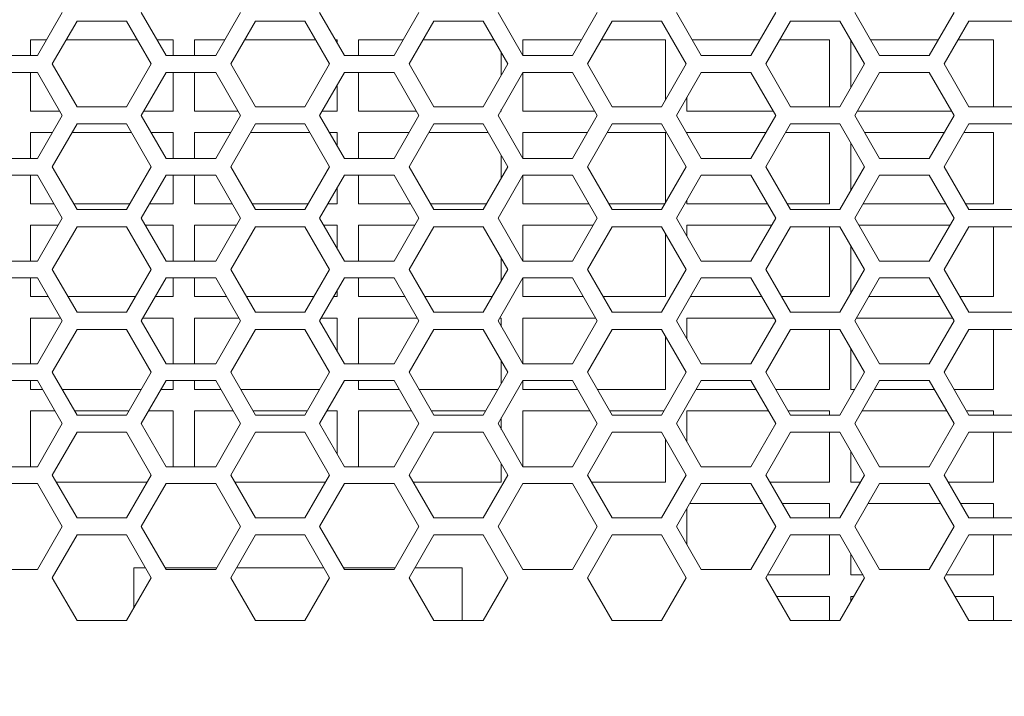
# Model space of a CAD drawing. Header units: millimetres. Extents: x -2390 to -1520, y 516 to 1788.
# Tile 26 of 33: x -1865 to -1796, y 730 to 777. Entities that reach past the tile are written whole.
import ezdxf

# ---------------------------------------------------------------- set-up
doc = ezdxf.new("R2010")
doc.units = ezdxf.units.MM
doc.header["$PDSIZE"] = -1
doc.dimstyles.new('ISO-25', dxfattribs={"dimtxt": 2.5, "dimasz": 2.5, "dimexe": 1.25, "dimexo": 0.625, "dimtad": 1, "dimtxsty": 'Standard', "dimcen": 2.5, "dimadec": 0, "dimazin": 0, "dimtfac": 1, "dimtmove": 0, "dimatfit": 3, "dimfxl": 0, "dimarcsym": 0})

# ---------------------------------------------------------------- blocks, each defined once
blk = doc.blocks.new('*D21')
at = {"color": 4, "lineweight": -2, "transparency": 16777216}
for p, q in [((-2180.43, 774.315), (-2180.43, 699.978)), ((-1710.43, 774.315), (-1710.43, 699.978)), ((-2165.43, 700.978), (-1974.454, 700.978)), ((-1725.43, 700.978), (-1916.406, 700.978))]:
    blk.add_line(p, q, dxfattribs=at)
at = {"color": 4, "transparency": 16777216}
for points in [[(-2165.43, 703.478), (-2165.43, 698.478), (-2180.43, 700.978)], [(-1725.43, 703.478), (-1725.43, 698.478), (-1710.43, 700.978)]]:
    blk.add_solid(points, dxfattribs=at)
at = {"layer": 'Defpoints', "color": 0, "transparency": 16777216}
for p in [(-2180.43, 775.315), (-1710.43, 775.315), (-1710.43, 700.978)]:
    blk.add_point(p, dxfattribs=at)
at = {"color": 4, "lineweight": 5, "transparency": 16777216, "insert": (-1945.43, 700.978), "char_height": 15, "attachment_point": 5}
blk.add_mtext('470.0', dxfattribs=at)

msp = doc.modelspace()

# ---------------------------------------------------------------- linework, layer by layer
at = {"color": 7, "linetype": 'ByBlock', "lineweight": 5}
for p, q in [((-1863.691, 774.452), (-1861.952, 777.465)), ((-1856.409, 777.465), (-1854.67, 774.452)), ((-1851.191, 774.452), (-1849.452, 777.465)), ((-1843.909, 777.465), (-1842.17, 774.452)), ((-1838.691, 774.452), (-1836.952, 777.465)), ((-1831.409, 777.465), (-1829.67, 774.452)), ((-1826.191, 774.452), (-1824.452, 777.465)), ((-1818.909, 777.465), (-1817.17, 774.452)), ((-1813.691, 774.452), (-1811.952, 777.465)), ((-1806.409, 777.465), (-1804.67, 774.452)), ((-1801.191, 774.452), (-1799.452, 777.465)), ((-1860.913, 776.865), (-1862.645, 773.865)), ((-1857.449, 776.865), (-1860.913, 776.865)), ((-1855.717, 773.865), (-1857.449, 776.865)), ((-1848.413, 776.865), (-1850.145, 773.865)), ((-1844.949, 776.865), (-1848.413, 776.865)), ((-1843.217, 773.865), (-1844.949, 776.865)), ((-1835.913, 776.865), (-1837.645, 773.865)), ((-1832.449, 776.865), (-1835.913, 776.865)), ((-1830.717, 773.865), (-1832.449, 776.865)), ((-1823.413, 776.865), (-1825.145, 773.865)), ((-1819.949, 776.865), (-1823.413, 776.865)), ((-1818.217, 773.865), (-1819.949, 776.865)), ((-1810.913, 776.865), (-1812.645, 773.865)), ((-1807.449, 776.865), (-1810.913, 776.865)), ((-1805.717, 773.865), (-1807.449, 776.865)), ((-1798.413, 776.865), (-1800.145, 773.865)), ((-1794.949, 776.865), (-1798.413, 776.865)), ((-1864.18, 775.565), (-1863.049, 775.565)), ((-1864.18, 774.452), (-1864.18, 775.565)), ((-1861.663, 775.565), (-1856.698, 775.565)), ((-1855.312, 775.565), (-1854.18, 775.565)), ((-1854.18, 775.565), (-1854.18, 774.452)), ((-1852.68, 775.565), (-1850.549, 775.565)), ((-1852.68, 774.452), (-1852.68, 775.565)), ((-1849.163, 775.565), (-1844.198, 775.565)), ((-1842.812, 775.565), (-1842.68, 775.565)), ((-1842.68, 775.565), (-1842.68, 775.335)), ((-1841.18, 775.565), (-1838.049, 775.565)), ((-1841.18, 774.452), (-1841.18, 775.565)), ((-1836.663, 775.565), (-1831.698, 775.565)), ((-1829.68, 775.565), (-1825.549, 775.565)), ((-1829.68, 774.469), (-1829.68, 775.565)), ((-1824.163, 775.565), (-1819.68, 775.565)), ((-1819.68, 775.565), (-1819.68, 771.33)), ((-1817.812, 775.565), (-1813.049, 775.565)), ((-1811.663, 775.565), (-1808.18, 775.565)), ((-1808.18, 775.565), (-1808.18, 770.865)), ((-1805.312, 775.565), (-1800.549, 775.565)), ((-1799.163, 775.565), (-1796.68, 775.565)), ((-1796.68, 775.565), (-1796.68, 770.865)), ((-1806.68, 772.197), (-1806.68, 775.533)), ((-1867.17, 774.452), (-1863.691, 774.452)), ((-1854.67, 774.452), (-1851.191, 774.452)), ((-1842.17, 774.452), (-1838.691, 774.452)), ((-1831.18, 774.667), (-1831.18, 773.063)), ((-1829.67, 774.452), (-1826.191, 774.452)), ((-1817.17, 774.452), (-1813.691, 774.452)), ((-1804.67, 774.452), (-1801.191, 774.452)), ((-1862.645, 773.865), (-1860.913, 770.865)), ((-1857.449, 770.865), (-1855.717, 773.865)), ((-1850.145, 773.865), (-1848.413, 770.865)), ((-1844.949, 770.865), (-1843.217, 773.865)), ((-1837.645, 773.865), (-1835.913, 770.865)), ((-1832.449, 770.865), (-1830.717, 773.865)), ((-1825.145, 773.865), (-1823.413, 770.865)), ((-1819.949, 770.865), (-1818.217, 773.865)), ((-1812.645, 773.865), (-1810.913, 770.865)), ((-1807.449, 770.865), (-1805.717, 773.865)), ((-1800.145, 773.865), (-1798.413, 770.865)), ((-1863.691, 773.277), (-1867.17, 773.277)), ((-1864.18, 770.565), (-1864.18, 773.277)), ((-1861.952, 770.265), (-1863.691, 773.277)), ((-1854.67, 773.277), (-1856.409, 770.265)), ((-1851.191, 773.277), (-1854.67, 773.277)), ((-1854.18, 773.277), (-1854.18, 770.565)), ((-1852.68, 770.565), (-1852.68, 773.277)), ((-1849.452, 770.265), (-1851.191, 773.277)), ((-1842.17, 773.277), (-1843.909, 770.265)), ((-1838.691, 773.277), (-1842.17, 773.277)), ((-1841.18, 770.565), (-1841.18, 773.277)), ((-1836.952, 770.265), (-1838.691, 773.277)), ((-1829.67, 773.277), (-1831.409, 770.265)), ((-1829.68, 770.565), (-1829.68, 773.261)), ((-1826.191, 773.277), (-1829.67, 773.277)), ((-1824.452, 770.265), (-1826.191, 773.277)), ((-1817.17, 773.277), (-1818.909, 770.265)), ((-1813.691, 773.277), (-1817.17, 773.277)), ((-1811.952, 770.265), (-1813.691, 773.277)), ((-1804.67, 773.277), (-1806.409, 770.265)), ((-1801.191, 773.277), (-1804.67, 773.277)), ((-1799.452, 770.265), (-1801.191, 773.277)), ((-1842.68, 772.395), (-1842.68, 770.565)), ((-1818.18, 770.565), (-1818.18, 771.529)), ((-1860.913, 770.865), (-1857.449, 770.865)), ((-1848.413, 770.865), (-1844.949, 770.865)), ((-1835.913, 770.865), (-1832.449, 770.865)), ((-1823.413, 770.865), (-1819.949, 770.865)), ((-1810.913, 770.865), (-1807.449, 770.865)), ((-1798.413, 770.865), (-1794.949, 770.865)), ((-1862.125, 770.565), (-1864.18, 770.565)), ((-1863.691, 767.252), (-1861.952, 770.265)), ((-1856.409, 770.265), (-1854.67, 767.252)), ((-1854.18, 770.565), (-1856.236, 770.565)), ((-1849.625, 770.565), (-1852.68, 770.565)), ((-1851.191, 767.252), (-1849.452, 770.265)), ((-1843.909, 770.265), (-1842.17, 767.252)), ((-1842.68, 770.565), (-1843.736, 770.565)), ((-1837.125, 770.565), (-1841.18, 770.565)), ((-1838.691, 767.252), (-1836.952, 770.265)), ((-1831.409, 770.265), (-1829.67, 767.252)), ((-1831.18, 770.565), (-1831.236, 770.565)), ((-1831.18, 770.663), (-1831.18, 770.565)), ((-1824.625, 770.565), (-1829.68, 770.565)), ((-1826.191, 767.252), (-1824.452, 770.265)), ((-1818.909, 770.265), (-1817.17, 767.252)), ((-1812.125, 770.565), (-1818.18, 770.565)), ((-1813.691, 767.252), (-1811.952, 770.265)), ((-1806.409, 770.265), (-1804.67, 767.252)), ((-1799.625, 770.565), (-1806.236, 770.565)), ((-1801.191, 767.252), (-1799.452, 770.265)), ((-1860.913, 769.665), (-1862.645, 766.665)), ((-1857.449, 769.665), (-1860.913, 769.665)), ((-1855.717, 766.665), (-1857.449, 769.665)), ((-1848.413, 769.665), (-1850.145, 766.665)), ((-1844.949, 769.665), (-1848.413, 769.665)), ((-1843.217, 766.665), (-1844.949, 769.665)), ((-1835.913, 769.665), (-1837.645, 766.665)), ((-1832.449, 769.665), (-1835.913, 769.665)), ((-1830.717, 766.665), (-1832.449, 769.665)), ((-1823.413, 769.665), (-1825.145, 766.665)), ((-1819.949, 769.665), (-1823.413, 769.665)), ((-1818.217, 766.665), (-1819.949, 769.665)), ((-1810.913, 769.665), (-1812.645, 766.665)), ((-1807.449, 769.665), (-1810.913, 769.665)), ((-1805.717, 766.665), (-1807.449, 769.665)), ((-1798.413, 769.665), (-1800.145, 766.665)), ((-1794.949, 769.665), (-1798.413, 769.665)), ((-1864.18, 769.065), (-1862.645, 769.065)), ((-1864.18, 767.252), (-1864.18, 769.065)), ((-1861.259, 769.065), (-1857.102, 769.065)), ((-1855.717, 769.065), (-1854.18, 769.065)), ((-1854.18, 769.065), (-1854.18, 767.252)), ((-1852.68, 769.065), (-1850.145, 769.065)), ((-1852.68, 767.252), (-1852.68, 769.065)), ((-1848.759, 769.065), (-1844.602, 769.065)), ((-1843.217, 769.065), (-1842.68, 769.065)), ((-1842.68, 769.065), (-1842.68, 768.135)), ((-1841.18, 769.065), (-1837.645, 769.065)), ((-1841.18, 767.252), (-1841.18, 769.065)), ((-1836.259, 769.065), (-1832.102, 769.065)), ((-1829.68, 769.065), (-1825.145, 769.065)), ((-1829.68, 767.269), (-1829.68, 769.065)), ((-1823.759, 769.065), (-1819.68, 769.065)), ((-1819.68, 769.065), (-1819.68, 764.13)), ((-1818.18, 769.065), (-1812.645, 769.065)), ((-1818.18, 769.001), (-1818.18, 769.065)), ((-1811.259, 769.065), (-1808.18, 769.065)), ((-1808.18, 769.065), (-1808.18, 764.065)), ((-1805.717, 769.065), (-1800.145, 769.065)), ((-1798.759, 769.065), (-1796.68, 769.065)), ((-1796.68, 769.065), (-1796.68, 764.065)), ((-1806.68, 764.997), (-1806.68, 768.333)), ((-1831.18, 767.467), (-1831.18, 765.863)), ((-1867.17, 767.252), (-1863.691, 767.252)), ((-1862.645, 766.665), (-1860.913, 763.665)), ((-1857.449, 763.665), (-1855.717, 766.665)), ((-1854.67, 767.252), (-1851.191, 767.252)), ((-1850.145, 766.665), (-1848.413, 763.665)), ((-1844.949, 763.665), (-1843.217, 766.665)), ((-1842.17, 767.252), (-1838.691, 767.252)), ((-1837.645, 766.665), (-1835.913, 763.665)), ((-1832.449, 763.665), (-1830.717, 766.665)), ((-1829.67, 767.252), (-1826.191, 767.252)), ((-1825.145, 766.665), (-1823.413, 763.665)), ((-1819.949, 763.665), (-1818.217, 766.665)), ((-1817.17, 767.252), (-1813.691, 767.252)), ((-1812.645, 766.665), (-1810.913, 763.665)), ((-1807.449, 763.665), (-1805.717, 766.665)), ((-1804.67, 767.252), (-1801.191, 767.252)), ((-1800.145, 766.665), (-1798.413, 763.665)), ((-1863.691, 766.077), (-1867.17, 766.077)), ((-1864.18, 764.065), (-1864.18, 766.077)), ((-1861.952, 763.065), (-1863.691, 766.077)), ((-1854.67, 766.077), (-1856.409, 763.065)), ((-1851.191, 766.077), (-1854.67, 766.077)), ((-1854.18, 766.077), (-1854.18, 764.065)), ((-1852.68, 764.065), (-1852.68, 766.077)), ((-1849.452, 763.065), (-1851.191, 766.077)), ((-1842.17, 766.077), (-1843.909, 763.065)), ((-1838.691, 766.077), (-1842.17, 766.077)), ((-1841.18, 764.065), (-1841.18, 766.077)), ((-1836.952, 763.065), (-1838.691, 766.077)), ((-1829.67, 766.077), (-1831.409, 763.065)), ((-1829.68, 764.065), (-1829.68, 766.061)), ((-1826.191, 766.077), (-1829.67, 766.077)), ((-1824.452, 763.065), (-1826.191, 766.077)), ((-1817.17, 766.077), (-1818.909, 763.065)), ((-1813.691, 766.077), (-1817.17, 766.077)), ((-1811.952, 763.065), (-1813.691, 766.077)), ((-1804.67, 766.077), (-1806.409, 763.065)), ((-1801.191, 766.077), (-1804.67, 766.077)), ((-1799.452, 763.065), (-1801.191, 766.077)), ((-1842.68, 765.195), (-1842.68, 764.065)), ((-1862.529, 764.065), (-1864.18, 764.065)), ((-1857.218, 764.065), (-1861.144, 764.065)), ((-1854.18, 764.065), (-1855.832, 764.065)), ((-1850.029, 764.065), (-1852.68, 764.065)), ((-1844.718, 764.065), (-1848.644, 764.065)), ((-1842.68, 764.065), (-1843.332, 764.065)), ((-1837.529, 764.065), (-1841.18, 764.065)), ((-1832.218, 764.065), (-1836.144, 764.065)), ((-1825.029, 764.065), (-1829.68, 764.065)), ((-1819.718, 764.065), (-1823.644, 764.065)), ((-1818.18, 764.065), (-1818.18, 764.329)), ((-1812.529, 764.065), (-1818.18, 764.065)), ((-1808.18, 764.065), (-1811.144, 764.065)), ((-1800.029, 764.065), (-1805.832, 764.065)), ((-1796.68, 764.065), (-1798.644, 764.065)), ((-1860.913, 763.665), (-1857.449, 763.665)), ((-1848.413, 763.665), (-1844.949, 763.665)), ((-1835.913, 763.665), (-1832.449, 763.665)), ((-1823.413, 763.665), (-1819.949, 763.665)), ((-1810.913, 763.665), (-1807.449, 763.665)), ((-1798.413, 763.665), (-1794.949, 763.665)), ((-1864.18, 762.565), (-1862.241, 762.565)), ((-1864.18, 760.052), (-1864.18, 762.565)), ((-1863.691, 760.052), (-1861.952, 763.065)), ((-1860.913, 762.465), (-1862.645, 759.465)), ((-1857.449, 762.465), (-1860.913, 762.465)), ((-1855.717, 759.465), (-1857.449, 762.465)), ((-1856.409, 763.065), (-1854.67, 760.052)), ((-1856.121, 762.565), (-1854.18, 762.565)), ((-1854.18, 762.565), (-1854.18, 760.052)), ((-1852.68, 762.565), (-1849.741, 762.565)), ((-1852.68, 760.052), (-1852.68, 762.565)), ((-1851.191, 760.052), (-1849.452, 763.065)), ((-1848.413, 762.465), (-1850.145, 759.465)), ((-1844.949, 762.465), (-1848.413, 762.465)), ((-1843.217, 759.465), (-1844.949, 762.465)), ((-1843.909, 763.065), (-1842.17, 760.052)), ((-1843.621, 762.565), (-1842.68, 762.565)), ((-1842.68, 762.565), (-1842.68, 760.935)), ((-1841.18, 762.565), (-1837.241, 762.565)), ((-1841.18, 760.052), (-1841.18, 762.565)), ((-1838.691, 760.052), (-1836.952, 763.065)), ((-1835.913, 762.465), (-1837.645, 759.465)), ((-1832.449, 762.465), (-1835.913, 762.465)), ((-1830.717, 759.465), (-1832.449, 762.465)), ((-1831.409, 763.065), (-1829.67, 760.052)), ((-1829.68, 762.565), (-1824.741, 762.565)), ((-1829.68, 760.069), (-1829.68, 762.565)), ((-1826.191, 760.052), (-1824.452, 763.065)), ((-1823.413, 762.465), (-1825.145, 759.465)), ((-1819.949, 762.465), (-1823.413, 762.465)), ((-1818.217, 759.465), (-1819.949, 762.465)), ((-1818.909, 763.065), (-1817.17, 760.052)), ((-1818.18, 762.565), (-1812.241, 762.565)), ((-1818.18, 761.801), (-1818.18, 762.565)), ((-1813.691, 760.052), (-1811.952, 763.065)), ((-1810.913, 762.465), (-1812.645, 759.465)), ((-1807.449, 762.465), (-1810.913, 762.465)), ((-1808.18, 762.465), (-1808.18, 757.565)), ((-1805.717, 759.465), (-1807.449, 762.465)), ((-1806.409, 763.065), (-1804.67, 760.052)), ((-1806.121, 762.565), (-1799.741, 762.565)), ((-1801.191, 760.052), (-1799.452, 763.065)), ((-1798.413, 762.465), (-1800.145, 759.465)), ((-1794.949, 762.465), (-1798.413, 762.465)), ((-1796.68, 762.465), (-1796.68, 757.565)), ((-1819.68, 761.999), (-1819.68, 757.565)), ((-1806.68, 757.797), (-1806.68, 761.133)), ((-1867.17, 760.052), (-1863.691, 760.052)), ((-1854.67, 760.052), (-1851.191, 760.052)), ((-1842.17, 760.052), (-1838.691, 760.052)), ((-1831.18, 760.267), (-1831.18, 758.663)), ((-1829.67, 760.052), (-1826.191, 760.052)), ((-1817.17, 760.052), (-1813.691, 760.052)), ((-1804.67, 760.052), (-1801.191, 760.052)), ((-1862.645, 759.465), (-1860.913, 756.465)), ((-1857.449, 756.465), (-1855.717, 759.465)), ((-1850.145, 759.465), (-1848.413, 756.465)), ((-1844.949, 756.465), (-1843.217, 759.465)), ((-1837.645, 759.465), (-1835.913, 756.465)), ((-1832.449, 756.465), (-1830.717, 759.465)), ((-1825.145, 759.465), (-1823.413, 756.465)), ((-1819.949, 756.465), (-1818.217, 759.465)), ((-1812.645, 759.465), (-1810.913, 756.465)), ((-1807.449, 756.465), (-1805.717, 759.465)), ((-1800.145, 759.465), (-1798.413, 756.465)), ((-1863.691, 758.877), (-1867.17, 758.877)), ((-1864.18, 757.565), (-1864.18, 758.877)), ((-1861.952, 755.865), (-1863.691, 758.877)), ((-1854.67, 758.877), (-1856.409, 755.865)), ((-1851.191, 758.877), (-1854.67, 758.877)), ((-1854.18, 758.877), (-1854.18, 757.565)), ((-1852.68, 757.565), (-1852.68, 758.877)), ((-1849.452, 755.865), (-1851.191, 758.877)), ((-1842.17, 758.877), (-1843.909, 755.865)), ((-1838.691, 758.877), (-1842.17, 758.877)), ((-1841.18, 757.565), (-1841.18, 758.877)), ((-1836.952, 755.865), (-1838.691, 758.877)), ((-1829.67, 758.877), (-1831.409, 755.865)), ((-1829.68, 757.565), (-1829.68, 758.861)), ((-1826.191, 758.877), (-1829.67, 758.877)), ((-1824.452, 755.865), (-1826.191, 758.877)), ((-1817.17, 758.877), (-1818.909, 755.865)), ((-1813.691, 758.877), (-1817.17, 758.877)), ((-1811.952, 755.865), (-1813.691, 758.877)), ((-1804.67, 758.877), (-1806.409, 755.865)), ((-1801.191, 758.877), (-1804.67, 758.877)), ((-1799.452, 755.865), (-1801.191, 758.877)), ((-1842.68, 757.995), (-1842.68, 757.565)), ((-1862.933, 757.565), (-1864.18, 757.565)), ((-1856.813, 757.565), (-1861.548, 757.565)), ((-1854.18, 757.565), (-1855.428, 757.565)), ((-1850.433, 757.565), (-1852.68, 757.565)), ((-1844.313, 757.565), (-1849.048, 757.565)), ((-1842.68, 757.565), (-1842.928, 757.565)), ((-1837.933, 757.565), (-1841.18, 757.565)), ((-1831.813, 757.565), (-1836.548, 757.565)), ((-1825.433, 757.565), (-1829.68, 757.565)), ((-1819.68, 757.565), (-1824.048, 757.565)), ((-1812.933, 757.565), (-1817.928, 757.565)), ((-1808.18, 757.565), (-1811.548, 757.565)), ((-1800.433, 757.565), (-1805.428, 757.565)), ((-1796.68, 757.565), (-1799.048, 757.565)), ((-1860.913, 756.465), (-1857.449, 756.465)), ((-1848.413, 756.465), (-1844.949, 756.465)), ((-1835.913, 756.465), (-1832.449, 756.465)), ((-1823.413, 756.465), (-1819.949, 756.465)), ((-1810.913, 756.465), (-1807.449, 756.465)), ((-1798.413, 756.465), (-1794.949, 756.465)), ((-1864.18, 756.065), (-1862.067, 756.065)), ((-1864.18, 752.852), (-1864.18, 756.065)), ((-1863.691, 752.852), (-1861.952, 755.865)), ((-1856.409, 755.865), (-1854.67, 752.852)), ((-1856.294, 756.065), (-1854.18, 756.065)), ((-1854.18, 756.065), (-1854.18, 752.852)), ((-1852.68, 756.065), (-1849.567, 756.065)), ((-1852.68, 752.852), (-1852.68, 756.065)), ((-1851.191, 752.852), (-1849.452, 755.865)), ((-1843.909, 755.865), (-1842.17, 752.852)), ((-1843.794, 756.065), (-1842.68, 756.065)), ((-1842.68, 756.065), (-1842.68, 753.735)), ((-1841.18, 756.065), (-1837.067, 756.065)), ((-1841.18, 752.852), (-1841.18, 756.065)), ((-1838.691, 752.852), (-1836.952, 755.865)), ((-1831.409, 755.865), (-1829.67, 752.852)), ((-1831.294, 756.065), (-1831.18, 756.065)), ((-1831.18, 756.065), (-1831.18, 755.467)), ((-1829.68, 756.065), (-1824.567, 756.065)), ((-1829.68, 752.869), (-1829.68, 756.065)), ((-1826.191, 752.852), (-1824.452, 755.865)), ((-1818.909, 755.865), (-1817.17, 752.852)), ((-1818.18, 756.065), (-1812.067, 756.065)), ((-1818.18, 754.601), (-1818.18, 756.065)), ((-1813.691, 752.852), (-1811.952, 755.865)), ((-1806.409, 755.865), (-1804.67, 752.852)), ((-1806.294, 756.065), (-1799.567, 756.065)), ((-1801.191, 752.852), (-1799.452, 755.865)), ((-1860.913, 755.265), (-1862.645, 752.265)), ((-1857.449, 755.265), (-1860.913, 755.265)), ((-1855.717, 752.265), (-1857.449, 755.265)), ((-1848.413, 755.265), (-1850.145, 752.265)), ((-1844.949, 755.265), (-1848.413, 755.265)), ((-1843.217, 752.265), (-1844.949, 755.265)), ((-1835.913, 755.265), (-1837.645, 752.265)), ((-1832.449, 755.265), (-1835.913, 755.265)), ((-1830.717, 752.265), (-1832.449, 755.265)), ((-1823.413, 755.265), (-1825.145, 752.265)), ((-1819.949, 755.265), (-1823.413, 755.265)), ((-1818.217, 752.265), (-1819.949, 755.265)), ((-1810.913, 755.265), (-1812.645, 752.265)), ((-1807.449, 755.265), (-1810.913, 755.265)), ((-1808.18, 755.265), (-1808.18, 751.065)), ((-1805.717, 752.265), (-1807.449, 755.265)), ((-1798.413, 755.265), (-1800.145, 752.265)), ((-1794.949, 755.265), (-1798.413, 755.265)), ((-1796.68, 755.265), (-1796.68, 751.065)), ((-1819.68, 754.799), (-1819.68, 751.065)), ((-1806.68, 751.065), (-1806.68, 753.933)), ((-1867.17, 752.852), (-1863.691, 752.852)), ((-1854.67, 752.852), (-1851.191, 752.852)), ((-1842.17, 752.852), (-1838.691, 752.852)), ((-1831.18, 753.067), (-1831.18, 751.463)), ((-1829.67, 752.852), (-1826.191, 752.852)), ((-1817.17, 752.852), (-1813.691, 752.852)), ((-1804.67, 752.852), (-1801.191, 752.852)), ((-1862.645, 752.265), (-1860.913, 749.265)), ((-1857.449, 749.265), (-1855.717, 752.265)), ((-1850.145, 752.265), (-1848.413, 749.265)), ((-1844.949, 749.265), (-1843.217, 752.265)), ((-1837.645, 752.265), (-1835.913, 749.265)), ((-1832.449, 749.265), (-1830.717, 752.265)), ((-1825.145, 752.265), (-1823.413, 749.265)), ((-1819.949, 749.265), (-1818.217, 752.265)), ((-1812.645, 752.265), (-1810.913, 749.265)), ((-1807.449, 749.265), (-1805.717, 752.265)), ((-1800.145, 752.265), (-1798.413, 749.265)), ((-1863.691, 751.677), (-1867.17, 751.677)), ((-1864.18, 751.065), (-1864.18, 751.677)), ((-1861.952, 748.665), (-1863.691, 751.677)), ((-1854.67, 751.677), (-1856.409, 748.665)), ((-1851.191, 751.677), (-1854.67, 751.677)), ((-1854.18, 751.677), (-1854.18, 751.065)), ((-1852.68, 751.065), (-1852.68, 751.677)), ((-1849.452, 748.665), (-1851.191, 751.677)), ((-1842.17, 751.677), (-1843.909, 748.665)), ((-1838.691, 751.677), (-1842.17, 751.677)), ((-1841.18, 751.065), (-1841.18, 751.677)), ((-1836.952, 748.665), (-1838.691, 751.677)), ((-1829.67, 751.677), (-1831.409, 748.665)), ((-1829.68, 751.065), (-1829.68, 751.661)), ((-1826.191, 751.677), (-1829.67, 751.677)), ((-1824.452, 748.665), (-1826.191, 751.677)), ((-1817.17, 751.677), (-1818.909, 748.665)), ((-1813.691, 751.677), (-1817.17, 751.677)), ((-1811.952, 748.665), (-1813.691, 751.677)), ((-1804.67, 751.677), (-1806.409, 748.665)), ((-1801.191, 751.677), (-1804.67, 751.677)), ((-1799.452, 748.665), (-1801.191, 751.677)), ((-1863.338, 751.065), (-1864.18, 751.065)), ((-1856.409, 751.065), (-1861.952, 751.065)), ((-1854.18, 751.065), (-1855.024, 751.065)), ((-1850.838, 751.065), (-1852.68, 751.065)), ((-1843.909, 751.065), (-1849.452, 751.065)), ((-1838.338, 751.065), (-1841.18, 751.065)), ((-1831.409, 751.065), (-1836.952, 751.065)), ((-1825.838, 751.065), (-1829.68, 751.065)), ((-1819.68, 751.065), (-1824.452, 751.065)), ((-1813.338, 751.065), (-1817.524, 751.065)), ((-1808.18, 751.065), (-1811.952, 751.065)), ((-1806.409, 751.065), (-1806.68, 751.065)), ((-1800.838, 751.065), (-1805.024, 751.065)), ((-1796.68, 751.065), (-1799.452, 751.065)), ((-1864.18, 749.565), (-1862.472, 749.565)), ((-1864.18, 745.652), (-1864.18, 749.565)), ((-1861.086, 749.565), (-1857.275, 749.565)), ((-1855.89, 749.565), (-1854.18, 749.565)), ((-1854.18, 749.565), (-1854.18, 745.652)), ((-1852.68, 749.565), (-1849.972, 749.565)), ((-1852.68, 745.652), (-1852.68, 749.565)), ((-1848.586, 749.565), (-1844.775, 749.565)), ((-1843.39, 749.565), (-1842.68, 749.565)), ((-1842.68, 749.565), (-1842.68, 746.535)), ((-1841.18, 749.565), (-1837.472, 749.565)), ((-1841.18, 745.652), (-1841.18, 749.565)), ((-1836.086, 749.565), (-1832.275, 749.565)), ((-1829.68, 749.565), (-1824.972, 749.565)), ((-1829.68, 745.669), (-1829.68, 749.565)), ((-1823.586, 749.565), (-1819.775, 749.565)), ((-1818.18, 749.565), (-1812.472, 749.565)), ((-1818.18, 747.401), (-1818.18, 749.565)), ((-1811.086, 749.565), (-1808.18, 749.565)), ((-1808.18, 749.565), (-1808.18, 749.265)), ((-1805.89, 749.565), (-1799.972, 749.565)), ((-1798.586, 749.565), (-1796.68, 749.565)), ((-1796.68, 749.565), (-1796.68, 749.265)), ((-1863.691, 745.652), (-1861.952, 748.665)), ((-1860.913, 749.265), (-1857.449, 749.265)), ((-1856.409, 748.665), (-1854.67, 745.652)), ((-1851.191, 745.652), (-1849.452, 748.665)), ((-1848.413, 749.265), (-1844.949, 749.265)), ((-1843.909, 748.665), (-1842.17, 745.652)), ((-1838.691, 745.652), (-1836.952, 748.665)), ((-1835.913, 749.265), (-1832.449, 749.265)), ((-1831.409, 748.665), (-1829.67, 745.652)), ((-1831.18, 749.063), (-1831.18, 748.267)), ((-1826.191, 745.652), (-1824.452, 748.665)), ((-1823.413, 749.265), (-1819.949, 749.265)), ((-1818.909, 748.665), (-1817.17, 745.652)), ((-1813.691, 745.652), (-1811.952, 748.665)), ((-1810.913, 749.265), (-1807.449, 749.265)), ((-1806.409, 748.665), (-1804.67, 745.652)), ((-1801.191, 745.652), (-1799.452, 748.665)), ((-1798.413, 749.265), (-1794.949, 749.265)), ((-1860.913, 748.065), (-1862.645, 745.065)), ((-1857.449, 748.065), (-1860.913, 748.065)), ((-1855.717, 745.065), (-1857.449, 748.065)), ((-1848.413, 748.065), (-1850.145, 745.065)), ((-1844.949, 748.065), (-1848.413, 748.065)), ((-1843.217, 745.065), (-1844.949, 748.065)), ((-1835.913, 748.065), (-1837.645, 745.065)), ((-1832.449, 748.065), (-1835.913, 748.065)), ((-1830.717, 745.065), (-1832.449, 748.065)), ((-1823.413, 748.065), (-1825.145, 745.065)), ((-1819.949, 748.065), (-1823.413, 748.065)), ((-1818.217, 745.065), (-1819.949, 748.065)), ((-1810.913, 748.065), (-1812.645, 745.065)), ((-1807.449, 748.065), (-1810.913, 748.065)), ((-1808.18, 748.065), (-1808.18, 744.565)), ((-1805.717, 745.065), (-1807.449, 748.065)), ((-1798.413, 748.065), (-1800.145, 745.065)), ((-1794.949, 748.065), (-1798.413, 748.065)), ((-1796.68, 748.065), (-1796.68, 744.565)), ((-1819.68, 747.599), (-1819.68, 744.565)), ((-1806.68, 744.565), (-1806.68, 746.733)), ((-1867.17, 745.652), (-1863.691, 745.652)), ((-1854.67, 745.652), (-1851.191, 745.652)), ((-1842.17, 745.652), (-1838.691, 745.652)), ((-1831.18, 745.867), (-1831.18, 744.565)), ((-1829.67, 745.652), (-1826.191, 745.652)), ((-1817.17, 745.652), (-1813.691, 745.652)), ((-1804.67, 745.652), (-1801.191, 745.652)), ((-1862.645, 745.065), (-1860.913, 742.065)), ((-1856.005, 744.565), (-1862.356, 744.565)), ((-1857.449, 742.065), (-1855.717, 745.065)), ((-1850.145, 745.065), (-1848.413, 742.065)), ((-1843.505, 744.565), (-1849.856, 744.565)), ((-1844.949, 742.065), (-1843.217, 745.065)), ((-1837.645, 745.065), (-1835.913, 742.065)), ((-1831.18, 744.565), (-1837.356, 744.565)), ((-1832.449, 742.065), (-1830.717, 745.065)), ((-1825.145, 745.065), (-1823.413, 742.065)), ((-1819.68, 744.565), (-1824.856, 744.565)), ((-1819.949, 742.065), (-1818.217, 745.065)), ((-1812.645, 745.065), (-1810.913, 742.065)), ((-1808.18, 744.565), (-1812.356, 744.565)), ((-1807.449, 742.065), (-1805.717, 745.065)), ((-1806.005, 744.565), (-1806.68, 744.565)), ((-1800.145, 745.065), (-1798.413, 742.065)), ((-1796.68, 744.565), (-1799.856, 744.565)), ((-1863.691, 744.477), (-1867.17, 744.477)), ((-1861.952, 741.465), (-1863.691, 744.477)), ((-1854.67, 744.477), (-1856.409, 741.465)), ((-1851.191, 744.477), (-1854.67, 744.477)), ((-1849.452, 741.465), (-1851.191, 744.477)), ((-1842.17, 744.477), (-1843.909, 741.465)), ((-1838.691, 744.477), (-1842.17, 744.477)), ((-1836.952, 741.465), (-1838.691, 744.477)), ((-1829.67, 744.477), (-1831.409, 741.465)), ((-1826.191, 744.477), (-1829.67, 744.477)), ((-1824.452, 741.465), (-1826.191, 744.477)), ((-1817.17, 744.477), (-1818.909, 741.465)), ((-1813.691, 744.477), (-1817.17, 744.477)), ((-1811.952, 741.465), (-1813.691, 744.477)), ((-1804.67, 744.477), (-1806.409, 741.465)), ((-1801.191, 744.477), (-1804.67, 744.477)), ((-1799.452, 741.465), (-1801.191, 744.477)), ((-1818.18, 740.201), (-1818.18, 742.729)), ((-1817.986, 743.065), (-1812.876, 743.065)), ((-1811.49, 743.065), (-1808.18, 743.065)), ((-1808.18, 743.065), (-1808.18, 742.065)), ((-1805.486, 743.065), (-1800.376, 743.065)), ((-1798.99, 743.065), (-1796.68, 743.065)), ((-1796.68, 743.065), (-1796.68, 742.065)), ((-1860.913, 742.065), (-1857.449, 742.065)), ((-1848.413, 742.065), (-1844.949, 742.065)), ((-1835.913, 742.065), (-1832.449, 742.065)), ((-1823.413, 742.065), (-1819.949, 742.065)), ((-1810.913, 742.065), (-1807.449, 742.065)), ((-1798.413, 742.065), (-1794.949, 742.065)), ((-1863.691, 738.452), (-1861.952, 741.465)), ((-1856.409, 741.465), (-1854.67, 738.452)), ((-1851.191, 738.452), (-1849.452, 741.465)), ((-1843.909, 741.465), (-1842.17, 738.452)), ((-1838.691, 738.452), (-1836.952, 741.465)), ((-1831.409, 741.465), (-1829.67, 738.452)), ((-1826.191, 738.452), (-1824.452, 741.465)), ((-1818.909, 741.465), (-1817.17, 738.452)), ((-1813.691, 738.452), (-1811.952, 741.465)), ((-1806.409, 741.465), (-1804.67, 738.452)), ((-1801.191, 738.452), (-1799.452, 741.465)), ((-1860.913, 740.865), (-1862.645, 737.865)), ((-1857.449, 740.865), (-1860.913, 740.865)), ((-1855.717, 737.865), (-1857.449, 740.865)), ((-1848.413, 740.865), (-1850.145, 737.865)), ((-1844.949, 740.865), (-1848.413, 740.865)), ((-1843.217, 737.865), (-1844.949, 740.865)), ((-1835.913, 740.865), (-1837.645, 737.865)), ((-1832.449, 740.865), (-1835.913, 740.865)), ((-1830.717, 737.865), (-1832.449, 740.865)), ((-1823.413, 740.865), (-1825.145, 737.865)), ((-1819.949, 740.865), (-1823.413, 740.865)), ((-1818.217, 737.865), (-1819.949, 740.865)), ((-1810.913, 740.865), (-1812.645, 737.865)), ((-1807.449, 740.865), (-1810.913, 740.865)), ((-1808.18, 740.865), (-1808.18, 738.065)), ((-1805.717, 737.865), (-1807.449, 740.865)), ((-1798.413, 740.865), (-1800.145, 737.865)), ((-1794.949, 740.865), (-1798.413, 740.865)), ((-1796.68, 740.865), (-1796.68, 738.065)), ((-1806.68, 738.065), (-1806.68, 739.533)), ((-1867.17, 738.452), (-1863.691, 738.452)), ((-1856.121, 738.565), (-1856.93, 738.565)), ((-1856.93, 735.763), (-1856.93, 738.565)), ((-1851.126, 738.565), (-1854.735, 738.565)), ((-1854.67, 738.452), (-1851.191, 738.452)), ((-1843.621, 738.565), (-1849.741, 738.565)), ((-1838.626, 738.565), (-1842.235, 738.565)), ((-1842.17, 738.452), (-1838.691, 738.452)), ((-1833.93, 738.565), (-1837.241, 738.565)), ((-1833.93, 738.565), (-1833.93, 734.865)), ((-1829.67, 738.452), (-1826.191, 738.452)), ((-1817.17, 738.452), (-1813.691, 738.452)), ((-1804.67, 738.452), (-1801.191, 738.452)), ((-1862.645, 737.865), (-1860.913, 734.865)), ((-1857.449, 734.865), (-1855.717, 737.865)), ((-1850.145, 737.865), (-1848.413, 734.865)), ((-1844.949, 734.865), (-1843.217, 737.865)), ((-1837.645, 737.865), (-1835.913, 734.865)), ((-1832.449, 734.865), (-1830.717, 737.865)), ((-1825.145, 737.865), (-1823.413, 734.865)), ((-1819.949, 734.865), (-1818.217, 737.865)), ((-1812.645, 737.865), (-1810.913, 734.865)), ((-1808.18, 738.065), (-1812.529, 738.065)), ((-1807.449, 734.865), (-1805.717, 737.865)), ((-1805.832, 738.065), (-1806.68, 738.065)), ((-1800.145, 737.865), (-1798.413, 734.865)), ((-1796.68, 738.065), (-1800.029, 738.065)), ((-1811.894, 736.565), (-1808.18, 736.565)), ((-1808.18, 736.565), (-1808.18, 734.865)), ((-1806.68, 736.565), (-1806.467, 736.565)), ((-1806.68, 736.197), (-1806.68, 736.565)), ((-1799.394, 736.565), (-1796.68, 736.565)), ((-1796.68, 736.565), (-1796.68, 734.865)), ((-1860.913, 734.865), (-1857.449, 734.865)), ((-1848.413, 734.865), (-1844.949, 734.865)), ((-1835.913, 734.865), (-1832.449, 734.865)), ((-1823.413, 734.865), (-1819.949, 734.865)), ((-1810.913, 734.865), (-1807.449, 734.865)), ((-1798.413, 734.865), (-1794.949, 734.865))]:
    msp.add_line(p, q, dxfattribs=at)

# ---------------------------------------------------------------- dimensions: what is measured, and where the dimension line sits
at = {"lineweight": 5}
dim = msp.add_linear_dim(base=(-1710.43, 700.978), p1=(-2180.43, 775.315), p2=(-1710.43, 775.315), dimstyle='ISO-25', override={"dimtxt": 15, "dimasz": 15, "dimexe": 1, "dimexo": 1, "dimgap": 1.524, "dimtad": 0, "dimdec": 1, "dimzin": 0, "dimdsep": 46, "dimclrd": 4, "dimclre": 4, "dimclrt": 4, "dimadec": 2, "dimazin": 2, "dimtdec": 1, "dimtzin": 0}, dxfattribs=at)
dim.commit()
dim.dimension.update_dxf_attribs({"geometry": '*D21', "text_midpoint": (-1945.43, 700.978)})

doc.saveas('drawing.dxf')
